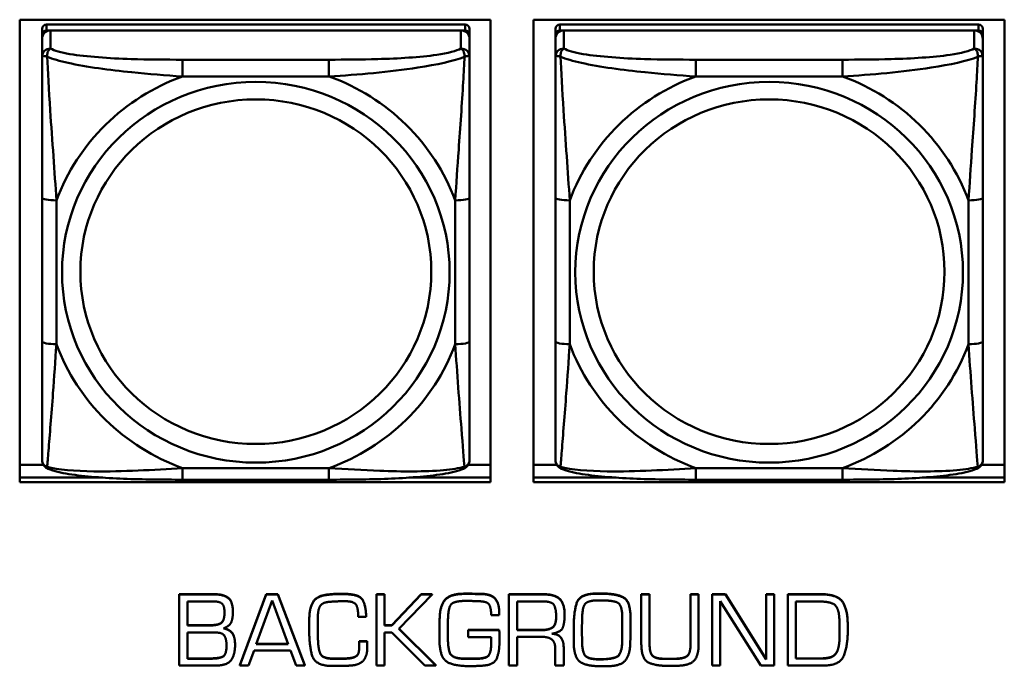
# Model space of a CAD drawing. Header units: inches. Extents: x 0.8 to 75.7, y -7.8 to 49.3.
# Tile 145 of 256: x 43.9 to 45.2, y 12.3 to 13.2. Entities that reach past the tile are written whole.
import ezdxf

# ---------------------------------------------------------------- set-up
doc = ezdxf.new("R2010")
doc.units = ezdxf.units.IN
doc.header["$MEASUREMENT"] = 0
doc.layers.add('Visible Edges(ROSSANSI)', color=7, linetype='Continuous', lineweight=50)
doc.layers.add('Visible Tangent Edges(ROSSANSI)', color=7, linetype='Continuous', lineweight=50)

msp = doc.modelspace()

# ---------------------------------------------------------------- linework, layer by layer
at = {"layer": 'Visible Edges(ROSSANSI)'}
for p, q in [((43.8714, 12.5946), (43.8714, 13.2333)), ((43.8714, 13.2333), (44.522, 13.2333)), ((44.4871, 13.2267), (43.9083, 13.2267)), ((44.522, 13.2333), (44.522, 12.5946)), ((44.5814, 12.5946), (44.5814, 13.2333)), ((44.5814, 13.2333), (45.232, 13.2333)), ((45.1964, 13.2267), (44.6176, 13.2267)), ((45.232, 13.2333), (45.232, 12.5946)), ((43.9024, 13.2209), (43.9024, 13.2127)), ((43.9024, 13.2069), (43.9024, 13.2127)), ((43.9083, 13.2185), (44.4871, 13.2185)), ((44.4812, 13.2185), (43.9142, 13.2185)), ((44.493, 13.2127), (44.493, 13.2209)), ((44.493, 13.2127), (44.493, 13.2069)), ((44.6117, 13.2209), (44.6117, 13.2127)), ((44.6117, 13.2069), (44.6117, 13.2127)), ((44.6176, 13.2185), (45.1964, 13.2185)), ((45.1905, 13.2185), (44.6235, 13.2185)), ((45.2023, 13.2127), (45.2023, 13.2209)), ((45.2023, 13.2127), (45.2023, 13.2069)), ((43.9024, 13.2069), (43.9024, 13.1819)), ((44.493, 13.1819), (44.493, 13.2069)), ((44.6117, 13.2069), (44.6117, 13.1819)), ((45.2023, 13.1819), (45.2023, 13.2069)), ((43.9024, 12.9875), (43.9024, 12.7889)), ((44.493, 12.7889), (44.493, 12.9875)), ((44.6117, 12.9875), (44.6117, 12.7889)), ((45.2023, 12.7889), (45.2023, 12.9875)), ((43.8714, 12.6184), (43.9043, 12.6184)), ((44.4911, 12.6184), (44.522, 12.6184)), ((44.5814, 12.6184), (44.6136, 12.6184)), ((45.2004, 12.6184), (45.232, 12.6184)), ((43.8714, 12.6007), (43.9864, 12.6007)), ((43.9864, 12.6007), (43.8714, 12.6007)), ((44.409, 12.6007), (44.522, 12.6007)), ((44.522, 12.6007), (44.409, 12.6007)), ((44.5814, 12.6007), (44.6957, 12.6007)), ((44.6957, 12.6007), (44.5814, 12.6007)), ((45.1184, 12.6007), (45.232, 12.6007)), ((45.232, 12.6007), (45.1184, 12.6007)), ((44.522, 12.5946), (43.8714, 12.5946)), ((44.2988, 12.5979), (44.0965, 12.5979)), ((45.232, 12.5946), (44.5814, 12.5946)), ((45.0082, 12.5979), (44.8059, 12.5979)), ((44.092, 12.4397), (44.1402, 12.4397)), ((44.092, 12.4397), (44.092, 12.4394)), ((44.1402, 12.4394), (44.092, 12.4394)), ((44.092, 12.4394), (44.092, 12.3412)), ((44.1757, 12.3416), (44.2121, 12.4397)), ((44.2121, 12.4394), (44.1757, 12.3412)), ((44.2121, 12.4397), (44.2121, 12.4394)), ((44.2121, 12.4397), (44.2281, 12.4397)), ((44.2281, 12.4394), (44.2121, 12.4394)), ((44.2281, 12.4397), (44.2281, 12.4394)), ((44.2281, 12.4397), (44.2654, 12.3416)), ((44.2654, 12.3412), (44.2281, 12.4394)), ((44.3643, 12.4397), (44.3643, 12.4394)), ((44.3643, 12.4397), (44.3757, 12.4397)), ((44.3643, 12.4394), (44.3643, 12.3412)), ((44.3757, 12.4394), (44.3643, 12.4394)), ((44.3757, 12.4397), (44.3757, 12.4394)), ((44.3757, 12.3966), (44.3757, 12.4394)), ((44.3855, 12.397), (44.4263, 12.4397)), ((44.4263, 12.4394), (44.3855, 12.3966)), ((44.3955, 12.3919), (44.4412, 12.4394)), ((44.4263, 12.4397), (44.4263, 12.4394)), ((44.4263, 12.4397), (44.4412, 12.4397)), ((44.4412, 12.4394), (44.4263, 12.4394)), ((44.4412, 12.4397), (44.4412, 12.4394)), ((44.4984, 12.4404), (44.4984, 12.44)), ((44.5105, 12.4402), (44.5105, 12.4398)), ((44.5475, 12.4397), (44.5948, 12.4397)), ((44.5475, 12.4397), (44.5475, 12.4394)), ((44.5948, 12.4394), (44.5475, 12.4394)), ((44.5475, 12.4394), (44.5475, 12.3412)), ((44.6695, 12.4408), (44.6744, 12.4408)), ((44.6744, 12.4404), (44.6695, 12.4404)), ((44.7304, 12.4397), (44.7304, 12.4394)), ((44.7304, 12.4397), (44.7418, 12.4397)), ((44.7304, 12.4394), (44.7304, 12.3706)), ((44.7418, 12.4394), (44.7304, 12.4394)), ((44.7418, 12.4397), (44.7418, 12.4394)), ((44.7418, 12.3706), (44.7418, 12.4394)), ((44.7984, 12.4397), (44.7984, 12.4394)), ((44.7984, 12.4397), (44.8096, 12.4397)), ((44.7984, 12.4394), (44.7984, 12.3706)), ((44.8096, 12.4394), (44.7984, 12.4394)), ((44.8096, 12.4397), (44.8096, 12.4394)), ((44.8096, 12.3706), (44.8096, 12.4394)), ((44.8285, 12.4397), (44.8285, 12.4394)), ((44.8285, 12.4397), (44.8467, 12.4397)), ((44.8285, 12.4394), (44.8285, 12.3412)), ((44.8467, 12.4394), (44.8285, 12.4394)), ((44.8467, 12.4397), (44.8467, 12.4394)), ((44.8467, 12.4397), (44.903, 12.3501)), ((44.903, 12.3497), (44.8467, 12.4394)), ((44.903, 12.4397), (44.903, 12.4394)), ((44.903, 12.4397), (44.9139, 12.4397)), ((44.903, 12.4394), (44.903, 12.3497)), ((44.9139, 12.4394), (44.903, 12.4394)), ((44.9139, 12.4397), (44.9139, 12.4394)), ((44.9139, 12.3412), (44.9139, 12.4394)), ((44.9328, 12.4397), (44.979, 12.4397)), ((44.9328, 12.4397), (44.9328, 12.4394)), ((44.979, 12.4394), (44.9328, 12.4394)), ((44.9328, 12.4394), (44.9328, 12.3412)), ((44.1033, 12.3966), (44.1033, 12.4297)), ((44.1033, 12.4297), (44.1389, 12.4297)), ((44.1983, 12.3709), (44.2203, 12.4312)), ((44.2203, 12.4312), (44.2425, 12.3709)), ((44.5586, 12.3899), (44.5586, 12.4297)), ((44.5586, 12.4297), (44.595, 12.4297)), ((44.6713, 12.4312), (44.6751, 12.4312)), ((44.8394, 12.43), (44.8956, 12.3412)), ((44.8394, 12.3412), (44.8394, 12.43)), ((44.9439, 12.3507), (44.9439, 12.4295)), ((44.9439, 12.4295), (44.9789, 12.4295)), ((44.166, 12.4155), (44.166, 12.4151)), ((44.3392, 12.4086), (44.3503, 12.4086)), ((44.3503, 12.409), (44.3503, 12.4086)), ((44.5229, 12.4107), (44.534, 12.4107)), ((44.534, 12.4147), (44.534, 12.4143)), ((44.534, 12.4107), (44.534, 12.4143)), ((44.6244, 12.4113), (44.6244, 12.411)), ((44.1033, 12.397), (44.1349, 12.397)), ((44.1349, 12.3966), (44.1033, 12.3966)), ((44.2716, 12.406), (44.2716, 12.4057)), ((44.2716, 12.4057), (44.2716, 12.3903)), ((44.2833, 12.4046), (44.2833, 12.4064)), ((44.2833, 12.405), (44.2835, 12.3892)), ((44.2835, 12.3889), (44.2833, 12.4046)), ((44.3757, 12.397), (44.3855, 12.397)), ((44.3855, 12.3966), (44.3757, 12.3966)), ((44.3855, 12.397), (44.3855, 12.3966)), ((44.4517, 12.4044), (44.4517, 12.4041)), ((44.4631, 12.3906), (44.4632, 12.4034)), ((44.637, 12.3947), (44.637, 12.3943)), ((44.6484, 12.389), (44.6487, 12.4071)), ((44.7041, 12.4068), (44.7041, 12.3906)), ((44.7154, 12.4077), (44.7154, 12.4073)), ((45.0156, 12.3978), (45.0156, 12.3975)), ((45.0156, 12.388), (45.0156, 12.3975)), ((44.1033, 12.3506), (44.1033, 12.3867)), ((44.1033, 12.3867), (44.1428, 12.3867)), ((44.2835, 12.3892), (44.2835, 12.3889)), ((44.2835, 12.3837), (44.2835, 12.3889)), ((44.3757, 12.3867), (44.3855, 12.3867)), ((44.3757, 12.3412), (44.3757, 12.3867)), ((44.3855, 12.3867), (44.4313, 12.3412)), ((44.4466, 12.3412), (44.3955, 12.3919)), ((44.3956, 12.392), (44.4466, 12.3416)), ((44.4515, 12.3842), (44.4515, 12.3839)), ((44.4631, 12.3908), (44.4632, 12.377)), ((44.4632, 12.3767), (44.4631, 12.3906)), ((44.4911, 12.3903), (44.4911, 12.3899)), ((44.4911, 12.3903), (44.534, 12.3903)), ((44.4911, 12.3899), (44.4911, 12.3803)), ((44.534, 12.3899), (44.4911, 12.3899)), ((44.534, 12.3903), (44.534, 12.3899)), ((44.5343, 12.385), (44.5343, 12.3846)), ((44.5586, 12.3903), (44.5911, 12.3903)), ((44.5911, 12.3899), (44.5586, 12.3899)), ((44.637, 12.3943), (44.637, 12.3886)), ((44.6484, 12.3891), (44.6485, 12.3737)), ((44.6485, 12.3733), (44.6484, 12.389)), ((44.7154, 12.3902), (44.7154, 12.3898)), ((45.0044, 12.3889), (45.0044, 12.384)), ((44.169, 12.3698), (44.169, 12.3694)), ((44.2425, 12.3709), (44.1983, 12.3709)), ((44.1984, 12.3713), (44.2424, 12.3713)), ((44.3403, 12.3748), (44.3403, 12.3744)), ((44.3403, 12.3748), (44.3514, 12.3748)), ((44.3514, 12.3744), (44.3403, 12.3744)), ((44.3403, 12.3721), (44.3403, 12.3717)), ((44.3514, 12.3748), (44.3514, 12.3744)), ((44.4911, 12.3803), (44.5229, 12.3803)), ((44.5229, 12.3803), (44.5229, 12.3717)), ((44.5343, 12.3723), (44.5343, 12.3793)), ((44.5586, 12.3808), (44.5926, 12.3808)), ((44.5586, 12.3412), (44.5586, 12.3808)), ((44.637, 12.3794), (44.637, 12.379)), ((44.704, 12.3748), (44.704, 12.3744)), ((44.1876, 12.3412), (44.1953, 12.3619)), ((44.1953, 12.3619), (44.2458, 12.3619)), ((44.2458, 12.3619), (44.2536, 12.3412)), ((44.2873, 12.357), (44.2873, 12.3566)), ((44.3517, 12.3658), (44.3517, 12.3654)), ((44.6115, 12.3637), (44.6115, 12.3412)), ((44.6231, 12.3666), (44.6231, 12.3662)), ((44.6231, 12.3412), (44.6231, 12.3662)), ((44.9987, 12.3573), (44.9987, 12.3569)), ((44.092, 12.3412), (44.143, 12.3412)), ((44.1033, 12.351), (44.1342, 12.351)), ((44.1342, 12.3506), (44.1033, 12.3506)), ((44.1757, 12.3416), (44.1757, 12.3412)), ((44.1757, 12.3412), (44.1876, 12.3412)), ((44.2536, 12.3412), (44.2654, 12.3412)), ((44.2654, 12.3416), (44.2654, 12.3412)), ((44.2995, 12.3406), (44.3134, 12.3407)), ((44.3009, 12.351), (44.3009, 12.3506)), ((44.3262, 12.3513), (44.3262, 12.3509)), ((44.3643, 12.3412), (44.3757, 12.3412)), ((44.4313, 12.3412), (44.4466, 12.3412)), ((44.4466, 12.3416), (44.4466, 12.3412)), ((44.486, 12.3509), (44.486, 12.3505)), ((44.494, 12.3507), (44.4998, 12.3507)), ((44.4998, 12.3503), (44.494, 12.3503)), ((44.5475, 12.3412), (44.5586, 12.3412)), ((44.6115, 12.3412), (44.6231, 12.3412)), ((44.7636, 12.3505), (44.7745, 12.3505)), ((44.7745, 12.3502), (44.7636, 12.3502)), ((44.8285, 12.3412), (44.8394, 12.3412)), ((44.8956, 12.3412), (44.9139, 12.3412)), ((44.9328, 12.3412), (44.9819, 12.3412)), ((44.9439, 12.3511), (44.9766, 12.3511)), ((44.9766, 12.3507), (44.9439, 12.3507)), ((44.9846, 12.3514), (44.9846, 12.351))]:
    msp.add_line(p, q, dxfattribs=at)
for centre, major_axis, start_param, end_param in [((43.9083, 13.2209), (-0.00591, 0), 4.712389, 6.283185), ((44.4871, 13.2209), (0.00591, 0), 0, 1.570796), ((44.6176, 13.2209), (-0.00591, 0), 4.712389, 6.283185), ((45.1964, 13.2209), (0.00591, 0), 0, 1.570796), ((43.9142, 13.2069), (-0.0118, 0), 4.712389, 6.283185), ((43.9083, 13.2127), (-0.00591, 0), 4.712389, 6.283185), ((44.4812, 13.2069), (0.0118, 0), 0, 1.570796), ((44.4871, 13.2127), (0.00591, 0), 0, 1.570796), ((44.6235, 13.2069), (-0.0118, 0), 4.712389, 6.283185), ((44.6176, 13.2127), (-0.00591, 0), 4.712389, 6.283185), ((45.1905, 13.2069), (0.0118, 0), 0, 1.570796), ((45.1964, 13.2127), (0.00591, 0), 0, 1.570796)]:
    msp.add_ellipse(centre, major_axis=major_axis, ratio=0.981793, start_param=start_param, end_param=end_param, dxfattribs=at)
for points, degree, knots in [([(43.9024, 13.1819), (43.9024, 13.1728), (43.9024, 13.1576), (43.9024, 13.1404), (43.9024, 13.114), (43.9024, 13.0837), (43.9024, 13.0543), (43.9024, 13.0319), (43.9024, 13.0095), (43.9024, 12.9875)], 3, [-0.7968224, -0.7968224, -0.7968224, -0.7968224, -0.6514613, -0.6514613, -0.6514613, -0.427691, -0.427691, -0.427691, -0.2569517, -0.2569517, -0.2569517, -0.2569517]), ([(44.493, 12.9875), (44.493, 13.0107), (44.493, 13.0344), (44.493, 13.0581), (44.493, 13.0892), (44.493, 13.1215), (44.493, 13.1483), (44.493, 13.1622), (44.493, 13.1742), (44.493, 13.1819)], 3, [0.2569537, 0.2569537, 0.2569537, 0.2569537, 0.4371919, 0.4371919, 0.4371919, 0.6739428, 0.6739428, 0.6739428, 0.7963818, 0.7963818, 0.7963818, 0.7963818]), ([(44.6117, 13.1819), (44.6117, 13.1728), (44.6117, 13.1576), (44.6117, 13.1404), (44.6117, 13.114), (44.6117, 13.0837), (44.6117, 13.0543), (44.6117, 13.0319), (44.6117, 13.0095), (44.6117, 12.9875)], 3, [-0.7968224, -0.7968224, -0.7968224, -0.7968224, -0.6514613, -0.6514613, -0.6514613, -0.427691, -0.427691, -0.427691, -0.2569517, -0.2569517, -0.2569517, -0.2569517]), ([(45.2023, 12.9875), (45.2023, 13.0107), (45.2023, 13.0344), (45.2023, 13.0581), (45.2023, 13.0892), (45.2023, 13.1215), (45.2023, 13.1483), (45.2023, 13.1622), (45.2023, 13.1742), (45.2023, 13.1819)], 3, [0.2569537, 0.2569537, 0.2569537, 0.2569537, 0.4371919, 0.4371919, 0.4371919, 0.6739428, 0.6739428, 0.6739428, 0.7963818, 0.7963818, 0.7963818, 0.7963818]), ([(43.9024, 12.7889), (43.9024, 12.7656), (43.9024, 12.7423), (43.9024, 12.7201), (43.9024, 12.6909), (43.9024, 12.6626), (43.9024, 12.6438), (43.9024, 12.634), (43.9024, 12.6272), (43.9024, 12.6253)], 3, [0.2569537, 0.2569537, 0.2569537, 0.2569537, 0.4371919, 0.4371919, 0.4371919, 0.6739428, 0.6739428, 0.6739428, 0.7963818, 0.7963818, 0.7963818, 0.7963818]), ([(44.493, 12.6253), (44.493, 12.6275), (44.493, 12.6367), (44.493, 12.6495), (44.493, 12.6691), (44.493, 12.6959), (44.493, 12.7236), (44.493, 12.7448), (44.493, 12.7669), (44.493, 12.7889)], 3, [-0.7968224, -0.7968224, -0.7968224, -0.7968224, -0.6514613, -0.6514613, -0.6514613, -0.427691, -0.427691, -0.427691, -0.2569517, -0.2569517, -0.2569517, -0.2569517]), ([(44.6117, 12.7889), (44.6117, 12.7656), (44.6117, 12.7423), (44.6117, 12.7201), (44.6117, 12.6909), (44.6117, 12.6626), (44.6117, 12.6438), (44.6117, 12.634), (44.6117, 12.6272), (44.6117, 12.6253)], 3, [0.2569537, 0.2569537, 0.2569537, 0.2569537, 0.4371919, 0.4371919, 0.4371919, 0.6739428, 0.6739428, 0.6739428, 0.7963818, 0.7963818, 0.7963818, 0.7963818]), ([(45.2023, 12.6253), (45.2023, 12.6275), (45.2023, 12.6367), (45.2023, 12.6495), (45.2023, 12.6691), (45.2023, 12.6959), (45.2023, 12.7236), (45.2023, 12.7448), (45.2023, 12.7669), (45.2023, 12.7889)], 3, [-0.7968224, -0.7968224, -0.7968224, -0.7968224, -0.6514613, -0.6514613, -0.6514613, -0.427691, -0.427691, -0.427691, -0.2569517, -0.2569517, -0.2569517, -0.2569517]), ([(43.9105, 12.613), (43.9094, 12.6135), (43.9083, 12.6141), (43.9063, 12.6157), (43.9055, 12.6166), (43.9041, 12.6185), (43.9036, 12.6195), (43.9029, 12.6214), (43.9027, 12.6223), (43.9025, 12.6239), (43.9024, 12.6247), (43.9024, 12.6253)], 3, [0.02510739, 0.02510739, 0.02510739, 0.02510739, 0.03073999, 0.03073999, 0.03637259, 0.03637259, 0.0420052, 0.0420052, 0.0476378, 0.0476378, 0.0532704, 0.0532704, 0.0532704, 0.0532704]), ([(44.0965, 12.5979), (44.083, 12.5979), (44.0694, 12.598), (44.0421, 12.5983), (44.0285, 12.5987), (44.0016, 12.5997), (43.9883, 12.6005), (43.9626, 12.6026), (43.9505, 12.6039), (43.9284, 12.6075), (43.9189, 12.6095), (43.9105, 12.613)], 3, [0.2569517, 0.2569517, 0.2569517, 0.2569517, 0.3597049, 0.3597049, 0.4624581, 0.4624581, 0.5652112, 0.5652112, 0.6679644, 0.6679644, 0.7707176, 0.7707176, 0.7707176, 0.7707176]), ([(44.4849, 12.613), (44.4765, 12.6096), (44.467, 12.6075), (44.4449, 12.6039), (44.4328, 12.6026), (44.4071, 12.6005), (44.3938, 12.5997), (44.3669, 12.5987), (44.3533, 12.5983), (44.3261, 12.598), (44.3124, 12.5979), (44.2988, 12.5979)], 3, [-0.7703505, -0.7703505, -0.7703505, -0.7703505, -0.6676711, -0.6676711, -0.5649918, -0.5649918, -0.4623124, -0.4623124, -0.3596331, -0.3596331, -0.2569537, -0.2569537, -0.2569537, -0.2569537]), ([(44.4849, 12.613), (44.486, 12.6135), (44.4871, 12.6141), (44.489, 12.6157), (44.4899, 12.6166), (44.4913, 12.6185), (44.4918, 12.6195), (44.4925, 12.6214), (44.4927, 12.6223), (44.4929, 12.6239), (44.493, 12.6247), (44.493, 12.6253)], 3, [0.02510739, 0.02510739, 0.02510739, 0.02510739, 0.03073999, 0.03073999, 0.03637259, 0.03637259, 0.0420052, 0.0420052, 0.0476378, 0.0476378, 0.0532704, 0.0532704, 0.0532704, 0.0532704]), ([(44.6198, 12.613), (44.6187, 12.6135), (44.6176, 12.6141), (44.6157, 12.6157), (44.6148, 12.6166), (44.6134, 12.6185), (44.6129, 12.6195), (44.6122, 12.6214), (44.612, 12.6223), (44.6118, 12.6239), (44.6117, 12.6247), (44.6117, 12.6253)], 3, [0.02510739, 0.02510739, 0.02510739, 0.02510739, 0.03073999, 0.03073999, 0.03637259, 0.03637259, 0.0420052, 0.0420052, 0.0476378, 0.0476378, 0.0532704, 0.0532704, 0.0532704, 0.0532704]), ([(44.8059, 12.5979), (44.7923, 12.5979), (44.7787, 12.598), (44.7514, 12.5983), (44.7378, 12.5987), (44.7109, 12.5997), (44.6976, 12.6005), (44.672, 12.6026), (44.6598, 12.6039), (44.6377, 12.6075), (44.6282, 12.6095), (44.6198, 12.613)], 3, [0.2569517, 0.2569517, 0.2569517, 0.2569517, 0.3597049, 0.3597049, 0.4624581, 0.4624581, 0.5652112, 0.5652112, 0.6679644, 0.6679644, 0.7707176, 0.7707176, 0.7707176, 0.7707176]), ([(45.1942, 12.613), (45.1858, 12.6096), (45.1763, 12.6075), (45.1543, 12.6039), (45.1421, 12.6026), (45.1164, 12.6005), (45.1031, 12.5997), (45.0763, 12.5987), (45.0627, 12.5983), (45.0354, 12.598), (45.0217, 12.5979), (45.0082, 12.5979)], 3, [-0.7703505, -0.7703505, -0.7703505, -0.7703505, -0.6676711, -0.6676711, -0.5649918, -0.5649918, -0.4623124, -0.4623124, -0.3596331, -0.3596331, -0.2569537, -0.2569537, -0.2569537, -0.2569537]), ([(45.1942, 12.613), (45.1953, 12.6135), (45.1964, 12.6141), (45.1984, 12.6157), (45.1992, 12.6166), (45.2006, 12.6185), (45.2011, 12.6195), (45.2018, 12.6214), (45.202, 12.6223), (45.2022, 12.6239), (45.2023, 12.6247), (45.2023, 12.6253)], 3, [0.02510739, 0.02510739, 0.02510739, 0.02510739, 0.03073999, 0.03073999, 0.03637259, 0.03637259, 0.0420052, 0.0420052, 0.0476378, 0.0476378, 0.0532704, 0.0532704, 0.0532704, 0.0532704]), ([(44.1349, 12.397), (44.146, 12.397), (44.1544, 12.4039), (44.1544, 12.4144)], 2, [0, 0, 0, 1, 1.990862, 1.990862, 1.990862]), ([(44.5911, 12.3903), (44.6025, 12.3903), (44.6126, 12.3975), (44.6127, 12.4085)], 2, [0, 0, 0, 1, 1.992612, 1.992612, 1.992612]), ([(44.1537, 12.3929), (44.163, 12.3903), (44.169, 12.3794), (44.169, 12.3698)], 2, [0.031186, 0.031186, 0.031186, 1, 2, 2, 2]), ([(44.534, 12.3903), (44.5343, 12.3876), (44.5343, 12.3848), (44.5343, 12.3846)], 2, [0, 0, 0, 1, 1.071763, 1.071763, 1.071763]), ([(44.6082, 12.3853), (44.6159, 12.3845), (44.6231, 12.3747), (44.6231, 12.3666)], 2, [0.079517, 0.079517, 0.079517, 1, 2, 2, 2]), ([(44.1342, 12.351), (44.1471, 12.351), (44.1572, 12.3564), (44.1572, 12.3691)], 2, [0, 0, 0, 1, 1.992014, 1.992014, 1.992014])]:
    msp.add_open_spline(points, degree=degree, knots=knots, dxfattribs=at)
for points in [[(44.1402, 12.4397), (44.1535, 12.4397), (44.166, 12.4295), (44.166, 12.4155)], [(44.166, 12.4151), (44.166, 12.4291), (44.1535, 12.4394), (44.1402, 12.4394)], [(44.2716, 12.406), (44.2716, 12.42), (44.2817, 12.4376), (44.2971, 12.4393)], [(44.2971, 12.4389), (44.2817, 12.4372), (44.2716, 12.4196), (44.2716, 12.4057)], [(44.2971, 12.4393), (44.2995, 12.4395), (44.3044, 12.44), (44.3069, 12.4401)], [(44.3069, 12.4398), (44.3044, 12.4396), (44.2995, 12.4391), (44.2971, 12.4389)], [(44.3069, 12.4401), (44.3092, 12.4403), (44.3142, 12.4403), (44.3166, 12.4403)], [(44.3166, 12.4399), (44.3142, 12.4399), (44.3092, 12.4399), (44.3069, 12.4398)], [(44.3166, 12.4403), (44.3367, 12.4403), (44.3493, 12.4292), (44.3503, 12.409)], [(44.3503, 12.4086), (44.3493, 12.4289), (44.3367, 12.4399), (44.3166, 12.4399)], [(44.4517, 12.4044), (44.4517, 12.4237), (44.4665, 12.4405), (44.4865, 12.4405)], [(44.4865, 12.4401), (44.4665, 12.4401), (44.4517, 12.4233), (44.4517, 12.4041)], [(44.4865, 12.4405), (44.4894, 12.4405), (44.4955, 12.4405), (44.4984, 12.4404)], [(44.4984, 12.44), (44.4955, 12.4401), (44.4894, 12.4401), (44.4865, 12.4401)], [(44.4984, 12.4404), (44.5015, 12.4404), (44.5074, 12.4402), (44.5105, 12.4402)], [(44.5105, 12.4398), (44.5074, 12.4398), (44.5015, 12.44), (44.4984, 12.44)], [(44.5105, 12.4402), (44.5234, 12.4397), (44.534, 12.4268), (44.534, 12.4147)], [(44.534, 12.4143), (44.534, 12.4264), (44.5234, 12.4394), (44.5105, 12.4398)], [(44.5948, 12.4397), (44.6105, 12.4397), (44.6244, 12.4271), (44.6244, 12.4113)], [(44.6244, 12.411), (44.6244, 12.4267), (44.6105, 12.4394), (44.5948, 12.4394)], [(44.637, 12.3947), (44.637, 12.4147), (44.6452, 12.4408), (44.6695, 12.4408)], [(44.6695, 12.4404), (44.6452, 12.4404), (44.637, 12.4143), (44.637, 12.3943)], [(44.6744, 12.4408), (44.6947, 12.4408), (44.7154, 12.4308), (44.7154, 12.4077)], [(44.7154, 12.4073), (44.7154, 12.4304), (44.6947, 12.4404), (44.6744, 12.4404)], [(44.979, 12.4397), (45.0016, 12.4397), (45.0156, 12.4184), (45.0156, 12.3978)], [(45.0156, 12.3975), (45.0156, 12.418), (45.0016, 12.4394), (44.979, 12.4394)], [(44.1389, 12.4297), (44.148, 12.4297), (44.1544, 12.4232), (44.1544, 12.4142)], [(44.2833, 12.4064), (44.2833, 12.4169), (44.2891, 12.4285), (44.3002, 12.4292)], [(44.3002, 12.4292), (44.3055, 12.4297), (44.3162, 12.43), (44.3214, 12.43)], [(44.3214, 12.43), (44.3338, 12.43), (44.3392, 12.4196), (44.3392, 12.4086)], [(44.4632, 12.4034), (44.4635, 12.4208), (44.4715, 12.4304), (44.4873, 12.4304)], [(44.4873, 12.4304), (44.4926, 12.4304), (44.503, 12.4302), (44.508, 12.4299)], [(44.508, 12.4299), (44.5183, 12.4295), (44.5229, 12.4195), (44.5229, 12.4107)], [(44.595, 12.4297), (44.6073, 12.4297), (44.6127, 12.4189), (44.6127, 12.4083)], [(44.6487, 12.4071), (44.6489, 12.4232), (44.6581, 12.4312), (44.6713, 12.4312)], [(44.6751, 12.4312), (44.6911, 12.4312), (44.7041, 12.4249), (44.7041, 12.4068)], [(44.9789, 12.4295), (44.9887, 12.4295), (45.0018, 12.4235), (45.0034, 12.4121)], [(44.1544, 12.4142), (44.1544, 12.4036), (44.146, 12.3966), (44.1349, 12.3966)], [(44.1531, 12.3927), (44.1616, 12.3956), (44.166, 12.4067), (44.166, 12.4151)], [(44.6127, 12.4083), (44.6127, 12.3971), (44.6025, 12.3899), (44.5911, 12.3899)], [(44.6069, 12.385), (44.6199, 12.3874), (44.6244, 12.4011), (44.6244, 12.411)], [(45.0034, 12.4121), (45.0041, 12.4064), (45.0044, 12.3948), (45.0044, 12.3889)], [(44.4517, 12.4041), (44.4517, 12.4007), (44.4517, 12.3938), (44.4517, 12.3906)], [(44.7151, 12.3724), (44.7154, 12.381), (44.7154, 12.3986), (44.7154, 12.4073)], [(44.1428, 12.3867), (44.1523, 12.3867), (44.1572, 12.3766), (44.1572, 12.3689)], [(44.169, 12.3694), (44.169, 12.379), (44.1629, 12.3901), (44.1531, 12.3927)], [(44.2716, 12.3903), (44.2716, 12.3893), (44.2716, 12.3874), (44.2716, 12.3864)], [(44.2716, 12.3864), (44.2716, 12.3858), (44.2716, 12.3847), (44.2716, 12.3842)], [(44.2716, 12.3842), (44.2718, 12.3686), (44.279, 12.342), (44.2995, 12.3406)], [(44.2835, 12.3841), (44.2835, 12.3817), (44.2836, 12.3766), (44.2837, 12.374)], [(44.2837, 12.3736), (44.2836, 12.3762), (44.2835, 12.3813), (44.2835, 12.3837)], [(44.4517, 12.3906), (44.4515, 12.3872), (44.4515, 12.3805), (44.4515, 12.3771)], [(44.5343, 12.3793), (44.5343, 12.3819), (44.5343, 12.3872), (44.534, 12.3899)], [(44.6231, 12.3662), (44.6231, 12.3743), (44.6156, 12.3845), (44.6069, 12.385)], [(44.637, 12.3886), (44.637, 12.3839), (44.637, 12.3741), (44.6371, 12.3693)], [(44.704, 12.3748), (44.704, 12.3788), (44.7041, 12.3869), (44.7041, 12.391)], [(44.7041, 12.3906), (44.7041, 12.3865), (44.704, 12.3784), (44.704, 12.3744)], [(44.9819, 12.3412), (45.0054, 12.3412), (45.0156, 12.3697), (45.0156, 12.388)], [(45.0041, 12.3753), (45.0042, 12.3776), (45.0044, 12.3822), (45.0044, 12.3844)], [(45.0044, 12.384), (45.0044, 12.3818), (45.0042, 12.3772), (45.0041, 12.3749)], [(44.1572, 12.3689), (44.1572, 12.3561), (44.1471, 12.3506), (44.1342, 12.3506)], [(44.143, 12.3412), (44.1582, 12.3412), (44.169, 12.3562), (44.169, 12.3694)], [(44.2837, 12.374), (44.284, 12.3691), (44.2855, 12.3603), (44.2873, 12.357)], [(44.2873, 12.3566), (44.2855, 12.3599), (44.284, 12.3687), (44.2837, 12.3736)], [(44.3403, 12.3744), (44.3403, 12.3731), (44.3403, 12.3704), (44.3404, 12.3691)], [(44.3404, 12.3691), (44.3404, 12.3675), (44.3404, 12.3648), (44.3404, 12.3634)], [(44.3514, 12.3748), (44.3514, 12.3738), (44.3515, 12.3714), (44.3515, 12.3704)], [(44.3515, 12.3701), (44.3515, 12.371), (44.3514, 12.3734), (44.3514, 12.3744)], [(44.3515, 12.3704), (44.3515, 12.3693), (44.3517, 12.3671), (44.3517, 12.3658)], [(44.3517, 12.3654), (44.3517, 12.3667), (44.3515, 12.3689), (44.3515, 12.3701)], [(44.4515, 12.3771), (44.4515, 12.3545), (44.469, 12.3404), (44.493, 12.3404)], [(44.4632, 12.377), (44.4632, 12.3682), (44.4671, 12.353), (44.478, 12.3514)], [(44.478, 12.351), (44.4671, 12.3526), (44.4632, 12.3678), (44.4632, 12.3767)], [(44.4998, 12.3507), (44.5142, 12.3507), (44.5229, 12.3582), (44.5229, 12.372)], [(44.5229, 12.3717), (44.5229, 12.3578), (44.5142, 12.3503), (44.4998, 12.3503)], [(44.5136, 12.3412), (44.5277, 12.3426), (44.5343, 12.3611), (44.5343, 12.3723)], [(44.5926, 12.3808), (44.6023, 12.3808), (44.6115, 12.3734), (44.6115, 12.3637)], [(44.6371, 12.3693), (44.6381, 12.3506), (44.6557, 12.3403), (44.6726, 12.3403)], [(44.6485, 12.3737), (44.6489, 12.3594), (44.6574, 12.3499), (44.6725, 12.3499)], [(44.6725, 12.3496), (44.6574, 12.3496), (44.6489, 12.359), (44.6485, 12.3733)], [(44.6725, 12.3499), (44.6894, 12.3499), (44.7035, 12.3568), (44.704, 12.3748)], [(44.704, 12.3744), (44.7035, 12.3565), (44.6894, 12.3496), (44.6725, 12.3496)], [(44.6815, 12.3401), (44.7004, 12.3401), (44.7146, 12.3544), (44.7151, 12.3724)], [(44.7304, 12.3706), (44.7304, 12.3492), (44.7515, 12.3406), (44.7699, 12.3406)], [(44.7418, 12.371), (44.7418, 12.3583), (44.751, 12.3505), (44.7636, 12.3505)], [(44.7636, 12.3502), (44.751, 12.3502), (44.7418, 12.3579), (44.7418, 12.3706)], [(44.7745, 12.3505), (44.7879, 12.3505), (44.7984, 12.3576), (44.7984, 12.371)], [(44.7984, 12.3706), (44.7984, 12.3572), (44.7879, 12.3502), (44.7745, 12.3502)], [(44.7811, 12.3409), (44.7979, 12.3415), (44.8096, 12.3555), (44.8096, 12.3706)], [(44.9987, 12.3573), (45.0014, 12.3607), (45.0037, 12.3701), (45.0041, 12.3753)], [(45.0041, 12.3749), (45.0037, 12.3697), (45.0014, 12.3603), (44.9987, 12.3569)], [(44.2873, 12.357), (44.2891, 12.3539), (44.2966, 12.3513), (44.3009, 12.351)], [(44.3009, 12.3506), (44.2966, 12.3509), (44.2891, 12.3535), (44.2873, 12.3566)], [(44.3262, 12.3513), (44.3328, 12.3519), (44.3402, 12.3568), (44.3404, 12.3638)], [(44.3404, 12.3634), (44.3402, 12.3565), (44.3328, 12.3515), (44.3262, 12.3509)], [(44.3296, 12.3412), (44.3414, 12.3421), (44.3517, 12.3547), (44.3517, 12.3654)], [(44.9846, 12.3514), (44.9887, 12.3517), (44.9962, 12.3542), (44.9987, 12.3573)], [(44.9987, 12.3569), (44.9962, 12.3538), (44.9887, 12.3513), (44.9846, 12.351)], [(44.3009, 12.351), (44.3025, 12.3509), (44.3058, 12.3507), (44.3073, 12.3507)], [(44.3073, 12.3503), (44.3058, 12.3503), (44.3025, 12.3505), (44.3009, 12.3506)], [(44.3073, 12.3507), (44.3121, 12.3507), (44.3216, 12.3509), (44.3262, 12.3513)], [(44.3262, 12.3509), (44.3216, 12.3505), (44.3121, 12.3503), (44.3073, 12.3503)], [(44.3134, 12.3407), (44.3175, 12.3407), (44.3256, 12.3409), (44.3296, 12.3412)], [(44.478, 12.3514), (44.48, 12.3511), (44.484, 12.3509), (44.486, 12.3509)], [(44.486, 12.3505), (44.484, 12.3505), (44.48, 12.3507), (44.478, 12.351)], [(44.486, 12.3509), (44.488, 12.3507), (44.492, 12.3507), (44.494, 12.3507)], [(44.494, 12.3503), (44.492, 12.3503), (44.488, 12.3503), (44.486, 12.3505)], [(44.493, 12.3404), (44.4983, 12.3404), (44.5085, 12.3407), (44.5136, 12.3412)], [(44.6726, 12.3403), (44.6737, 12.3403), (44.6758, 12.3403), (44.677, 12.3401)], [(44.7699, 12.3406), (44.7727, 12.3406), (44.7783, 12.3407), (44.7811, 12.3409)], [(44.9766, 12.3511), (44.9784, 12.3511), (44.9825, 12.3511), (44.9846, 12.3514)], [(44.9846, 12.351), (44.9825, 12.3507), (44.9784, 12.3507), (44.9766, 12.3507)], [(44.677, 12.3401), (44.6776, 12.3401), (44.6786, 12.3401), (44.6793, 12.3401)], [(44.6793, 12.3401), (44.6798, 12.3401), (44.6809, 12.3401), (44.6815, 12.3401)]]:
    msp.add_open_spline(points, degree=2, dxfattribs=at)
at = {"layer": 'Visible Tangent Edges(ROSSANSI)'}
for p, q in [((43.9083, 13.2185), (43.9083, 13.2267)), ((44.4871, 13.2267), (44.4871, 13.2185)), ((44.6176, 13.2185), (44.6176, 13.2267)), ((45.1964, 13.2267), (45.1964, 13.2185)), ((43.9142, 13.1935), (43.9142, 13.2185)), ((44.4812, 13.2185), (44.4812, 13.1935)), ((44.6235, 13.1935), (44.6235, 13.2185)), ((45.1905, 13.2185), (45.1905, 13.1935)), ((44.0965, 13.1781), (44.0965, 13.155)), ((44.2988, 13.1781), (44.0965, 13.1781)), ((44.2988, 13.1781), (44.2988, 13.155)), ((44.8059, 13.1781), (44.8059, 13.155)), ((45.0082, 13.1781), (44.8059, 13.1781)), ((45.0082, 13.1781), (45.0082, 13.155)), ((44.0965, 13.155), (44.2988, 13.155)), ((44.8059, 13.155), (45.0082, 13.155)), ((43.9221, 12.7851), (43.9221, 12.9837)), ((44.4733, 12.9837), (44.4733, 12.7851)), ((44.6314, 12.7851), (44.6314, 12.9837)), ((45.1826, 12.9837), (45.1826, 12.7851)), ((44.2988, 12.6139), (44.0965, 12.6139)), ((44.0965, 12.5979), (44.0965, 12.6139)), ((44.2988, 12.5979), (44.2988, 12.6139)), ((45.0082, 12.6139), (44.8059, 12.6139)), ((44.8059, 12.5979), (44.8059, 12.6139)), ((45.0082, 12.5979), (45.0082, 12.6139)), ((44.1402, 12.4397), (44.1402, 12.4394)), ((44.2971, 12.4393), (44.2971, 12.4389)), ((44.3069, 12.4401), (44.3069, 12.4398)), ((44.3166, 12.4403), (44.3166, 12.4399)), ((44.4865, 12.4405), (44.4865, 12.4401)), ((44.5948, 12.4397), (44.5948, 12.4394)), ((44.6695, 12.4408), (44.6695, 12.4404)), ((44.6744, 12.4408), (44.6744, 12.4404)), ((44.979, 12.4397), (44.979, 12.4394)), ((44.1349, 12.397), (44.1349, 12.3966)), ((44.5911, 12.3903), (44.5911, 12.3899)), ((44.2837, 12.374), (44.2837, 12.3736)), ((44.3515, 12.3704), (44.3515, 12.3701)), ((44.4632, 12.377), (44.4632, 12.3767)), ((44.6485, 12.3737), (44.6485, 12.3733)), ((45.0041, 12.3753), (45.0041, 12.3749)), ((44.1342, 12.351), (44.1342, 12.3506)), ((44.3073, 12.3507), (44.3073, 12.3503)), ((44.478, 12.3514), (44.478, 12.351)), ((44.494, 12.3507), (44.494, 12.3503)), ((44.4998, 12.3507), (44.4998, 12.3503)), ((44.6725, 12.3499), (44.6725, 12.3496)), ((44.7636, 12.3505), (44.7636, 12.3502)), ((44.7745, 12.3505), (44.7745, 12.3502)), ((44.9766, 12.3511), (44.9766, 12.3507))]:
    msp.add_line(p, q, dxfattribs=at)
for centre, major_axis, ratio, start_param, end_param in [((43.9142, 13.1819), (-0.0118, 0), 0.981793, 4.712389, 6.283185), ((44.4812, 13.1819), (0.0118, 0), 0.981793, 0, 1.570796), ((44.6235, 13.1819), (-0.0118, 0), 0.981793, 4.712389, 6.283185), ((45.1905, 13.1819), (0.0118, 0), 0.981793, 0, 1.570796), ((44.1977, 12.8844), (-0.2936, 0), 0.981793, 5.064156, 5.931419), ((44.1977, 12.8844), (0.2936, 0), 0.981793, 0.351767, 1.21903), ((44.907, 12.8844), (-0.2936, 0), 0.981793, 5.064156, 5.931419), ((44.907, 12.8844), (0.2936, 0), 0.981793, 0.351767, 1.21903), ((43.9221, 12.9875), (-0.0197, 0), 0.189952, 0, 1.570796), ((44.4733, 12.9875), (0.0197, 0), 0.189952, 4.712389, 6.283185), ((44.6314, 12.9875), (-0.0197, 0), 0.189952, 0, 1.570796), ((45.1826, 12.9875), (0.0197, 0), 0.189952, 4.712389, 6.283185), ((43.9221, 12.7889), (-0.0197, 0), 0.189952, 0, 1.570796), ((44.1977, 12.8844), (-0.2936, 0), 0.981793, 0.351767, 1.21903), ((44.1977, 12.8844), (0.2936, 0), 0.981793, 5.064156, 5.931419), ((44.4733, 12.7889), (0.0197, 0), 0.189952, 4.712389, 6.283185), ((44.6314, 12.7889), (-0.0197, 0), 0.189952, 0, 1.570796), ((44.907, 12.8844), (-0.2936, 0), 0.981793, 0.351767, 1.21903), ((44.907, 12.8844), (0.2936, 0), 0.981793, 5.064156, 5.931419), ((45.1826, 12.7889), (0.0197, 0), 0.189952, 4.712389, 6.283185)]:
    msp.add_ellipse(centre, major_axis=major_axis, ratio=ratio, start_param=start_param, end_param=end_param, dxfattribs=at)
for centre, major_axis in [((44.1977, 12.8844), (-0.2678, 0)), ((44.907, 12.8844), (-0.2678, 0)), ((44.1977, 12.8852), (-0.2424, 0)), ((44.907, 12.8852), (-0.2424, 0))]:
    msp.add_ellipse(centre, major_axis=major_axis, ratio=0.981793, dxfattribs=at)
for points, knots in [([(43.9093, 13.182), (43.9093, 13.1831), (43.9093, 13.1842), (43.9095, 13.1862), (43.9097, 13.1872), (43.9102, 13.1886), (43.9104, 13.1891), (43.9107, 13.1898), (43.9108, 13.19), (43.9111, 13.1906), (43.9113, 13.1909), (43.9119, 13.1917), (43.9123, 13.1921), (43.9132, 13.1929), (43.9137, 13.1933), (43.9142, 13.1935)], [-0.00023197, -0.00023197, -0.00023197, -0.00023197, 0.00913095, 0.00913095, 0.01983142, 0.01983142, 0.02651922, 0.02651922, 0.02986312, 0.02986312, 0.03521335, 0.03521335, 0.04377373, 0.04377373, 0.0532704, 0.0532704, 0.0532704, 0.0532704]), ([(44.0965, 13.1781), (44.0729, 13.1781), (44.0489, 13.1782), (44.0255, 13.179), (43.9948, 13.18), (43.964, 13.182), (43.9407, 13.1859), (43.9287, 13.188), (43.9191, 13.1906), (43.9142, 13.1935)], [0.2569537, 0.2569537, 0.2569537, 0.2569537, 0.4371919, 0.4371919, 0.4371919, 0.6739428, 0.6739428, 0.6739428, 0.7963818, 0.7963818, 0.7963818, 0.7963818]), ([(44.4812, 13.1935), (44.4754, 13.1901), (44.4629, 13.1871), (44.4477, 13.1848), (44.4243, 13.1814), (44.3952, 13.1797), (44.3661, 13.1789), (44.3439, 13.1782), (44.3213, 13.1781), (44.2988, 13.1781)], [-0.7968224, -0.7968224, -0.7968224, -0.7968224, -0.6514613, -0.6514613, -0.6514613, -0.427691, -0.427691, -0.427691, -0.2569517, -0.2569517, -0.2569517, -0.2569517]), ([(44.4812, 13.1935), (44.4817, 13.1933), (44.4822, 13.1929), (44.4831, 13.1921), (44.4835, 13.1917), (44.484, 13.1909), (44.4843, 13.1906), (44.4846, 13.19), (44.4847, 13.1898), (44.485, 13.1891), (44.4852, 13.1886), (44.4856, 13.1872), (44.4859, 13.1862), (44.4861, 13.1842), (44.4861, 13.1831), (44.4861, 13.182)], [-0.0532704, -0.0532704, -0.0532704, -0.0532704, -0.04377373, -0.04377373, -0.03521335, -0.03521335, -0.02986312, -0.02986312, -0.02651922, -0.02651922, -0.01983142, -0.01983142, -0.00913095, -0.00913095, 0.00023197, 0.00023197, 0.00023197, 0.00023197]), ([(44.6186, 13.182), (44.6186, 13.1831), (44.6186, 13.1842), (44.6189, 13.1862), (44.6191, 13.1872), (44.6195, 13.1886), (44.6197, 13.1891), (44.62, 13.1898), (44.6201, 13.19), (44.6204, 13.1906), (44.6207, 13.1909), (44.6212, 13.1917), (44.6216, 13.1921), (44.6225, 13.1929), (44.623, 13.1933), (44.6235, 13.1935)], [-0.00023197, -0.00023197, -0.00023197, -0.00023197, 0.00913095, 0.00913095, 0.01983142, 0.01983142, 0.02651922, 0.02651922, 0.02986312, 0.02986312, 0.03521335, 0.03521335, 0.04377373, 0.04377373, 0.0532704, 0.0532704, 0.0532704, 0.0532704]), ([(44.8059, 13.1781), (44.7822, 13.1781), (44.7582, 13.1782), (44.7349, 13.179), (44.7042, 13.18), (44.6733, 13.182), (44.65, 13.1859), (44.638, 13.188), (44.6284, 13.1906), (44.6235, 13.1935)], [0.2569537, 0.2569537, 0.2569537, 0.2569537, 0.4371919, 0.4371919, 0.4371919, 0.6739428, 0.6739428, 0.6739428, 0.7963818, 0.7963818, 0.7963818, 0.7963818]), ([(45.1905, 13.1935), (45.1847, 13.1901), (45.1723, 13.1871), (45.157, 13.1848), (45.1336, 13.1814), (45.1045, 13.1797), (45.0754, 13.1789), (45.0532, 13.1782), (45.0306, 13.1781), (45.0082, 13.1781)], [-0.7968224, -0.7968224, -0.7968224, -0.7968224, -0.6514613, -0.6514613, -0.6514613, -0.427691, -0.427691, -0.427691, -0.2569517, -0.2569517, -0.2569517, -0.2569517]), ([(45.1905, 13.1935), (45.191, 13.1933), (45.1915, 13.1929), (45.1924, 13.1921), (45.1928, 13.1917), (45.1934, 13.1909), (45.1936, 13.1906), (45.1939, 13.19), (45.194, 13.1898), (45.1943, 13.1891), (45.1945, 13.1886), (45.195, 13.1872), (45.1952, 13.1862), (45.1954, 13.1842), (45.1955, 13.1831), (45.1954, 13.182)], [-0.0532704, -0.0532704, -0.0532704, -0.0532704, -0.04377373, -0.04377373, -0.03521335, -0.03521335, -0.02986312, -0.02986312, -0.02651922, -0.02651922, -0.01983142, -0.01983142, -0.00913095, -0.00913095, 0.00023197, 0.00023197, 0.00023197, 0.00023197]), ([(43.9024, 13.1819), (43.9024, 13.1822), (43.9025, 13.1824), (43.9027, 13.1828), (43.9029, 13.1829), (43.9033, 13.183), (43.9035, 13.1831), (43.9038, 13.1831), (43.9039, 13.1831), (43.9043, 13.1832), (43.9046, 13.1832), (43.9056, 13.1831), (43.9062, 13.1829), (43.9077, 13.1826), (43.9084, 13.1823), (43.9093, 13.182)], [-0.0532704, -0.0532704, -0.0532704, -0.0532704, -0.04377373, -0.04377373, -0.03521335, -0.03521335, -0.02986312, -0.02986312, -0.02651922, -0.02651922, -0.01983142, -0.01983142, -0.00913095, -0.00913095, 0.00023197, 0.00023197, 0.00023197, 0.00023197]), ([(43.9093, 13.182), (43.9169, 13.1791), (43.9269, 13.1762), (43.964, 13.168), (43.9957, 13.1638), (44.0499, 13.1582), (44.0732, 13.1563), (44.0965, 13.155)], [-0.7478145, -0.7478145, -0.7478145, -0.7478145, -0.6493253, -0.6493253, -0.427691, -0.427691, -0.2569537, -0.2569537, -0.2569537, -0.2569537]), ([(43.9221, 12.9837), (43.9197, 13.0234), (43.9164, 13.0656), (43.9118, 13.1356), (43.9102, 13.1631), (43.9093, 13.182)], [0.2569517, 0.2569517, 0.2569517, 0.2569517, 0.5559983, 0.5559983, 0.7482818, 0.7482818, 0.7482818, 0.7482818]), ([(44.2988, 13.155), (44.3393, 13.1573), (44.3817, 13.1611), (44.4473, 13.1712), (44.4718, 13.1762), (44.4861, 13.182)], [0.2569517, 0.2569517, 0.2569517, 0.2569517, 0.5559983, 0.5559983, 0.7482818, 0.7482818, 0.7482818, 0.7482818]), ([(44.4861, 13.182), (44.4856, 13.1721), (44.485, 13.16), (44.4825, 13.1179), (44.4802, 13.0847), (44.4763, 13.0297), (44.4747, 13.0066), (44.4733, 12.9837)], [-0.7478145, -0.7478145, -0.7478145, -0.7478145, -0.6493253, -0.6493253, -0.427691, -0.427691, -0.2569537, -0.2569537, -0.2569537, -0.2569537]), ([(44.4861, 13.182), (44.487, 13.1823), (44.4877, 13.1826), (44.4892, 13.1829), (44.4898, 13.1831), (44.4907, 13.1832), (44.4911, 13.1832), (44.4915, 13.1831), (44.4916, 13.1831), (44.4919, 13.1831), (44.4921, 13.183), (44.4925, 13.1829), (44.4926, 13.1828), (44.4929, 13.1824), (44.493, 13.1822), (44.493, 13.1819)], [-0.00023197, -0.00023197, -0.00023197, -0.00023197, 0.00913095, 0.00913095, 0.01983142, 0.01983142, 0.02651922, 0.02651922, 0.02986312, 0.02986312, 0.03521335, 0.03521335, 0.04377373, 0.04377373, 0.0532704, 0.0532704, 0.0532704, 0.0532704]), ([(44.6117, 13.1819), (44.6117, 13.1822), (44.6118, 13.1824), (44.6121, 13.1828), (44.6122, 13.1829), (44.6126, 13.183), (44.6128, 13.1831), (44.6131, 13.1831), (44.6132, 13.1831), (44.6136, 13.1832), (44.614, 13.1832), (44.6149, 13.1831), (44.6155, 13.1829), (44.617, 13.1826), (44.6177, 13.1823), (44.6186, 13.182)], [-0.0532704, -0.0532704, -0.0532704, -0.0532704, -0.04377373, -0.04377373, -0.03521335, -0.03521335, -0.02986312, -0.02986312, -0.02651922, -0.02651922, -0.01983142, -0.01983142, -0.00913095, -0.00913095, 0.00023197, 0.00023197, 0.00023197, 0.00023197]), ([(44.6186, 13.182), (44.6262, 13.1791), (44.6363, 13.1762), (44.6733, 13.168), (44.705, 13.1638), (44.7593, 13.1582), (44.7825, 13.1563), (44.8059, 13.155)], [-0.7478145, -0.7478145, -0.7478145, -0.7478145, -0.6493253, -0.6493253, -0.427691, -0.427691, -0.2569537, -0.2569537, -0.2569537, -0.2569537]), ([(44.6314, 12.9837), (44.629, 13.0234), (44.6257, 13.0656), (44.6211, 13.1356), (44.6195, 13.1631), (44.6186, 13.182)], [0.2569517, 0.2569517, 0.2569517, 0.2569517, 0.5559983, 0.5559983, 0.7482818, 0.7482818, 0.7482818, 0.7482818]), ([(45.0082, 13.155), (45.0486, 13.1573), (45.091, 13.1611), (45.1567, 13.1712), (45.1811, 13.1762), (45.1954, 13.182)], [0.2569517, 0.2569517, 0.2569517, 0.2569517, 0.5559983, 0.5559983, 0.7482818, 0.7482818, 0.7482818, 0.7482818]), ([(45.1954, 13.182), (45.1949, 13.1721), (45.1943, 13.16), (45.1918, 13.1179), (45.1895, 13.0847), (45.1856, 13.0297), (45.184, 13.0066), (45.1826, 12.9837)], [-0.7478145, -0.7478145, -0.7478145, -0.7478145, -0.6493253, -0.6493253, -0.427691, -0.427691, -0.2569537, -0.2569537, -0.2569537, -0.2569537]), ([(45.1954, 13.182), (45.1963, 13.1823), (45.197, 13.1826), (45.1985, 13.1829), (45.1991, 13.1831), (45.2001, 13.1832), (45.2004, 13.1832), (45.2008, 13.1831), (45.2009, 13.1831), (45.2012, 13.1831), (45.2014, 13.183), (45.2018, 13.1829), (45.202, 13.1828), (45.2022, 13.1824), (45.2023, 13.1822), (45.2023, 13.1819)], [-0.00023197, -0.00023197, -0.00023197, -0.00023197, 0.00913095, 0.00913095, 0.01983142, 0.01983142, 0.02651922, 0.02651922, 0.02986312, 0.02986312, 0.03521335, 0.03521335, 0.04377373, 0.04377373, 0.0532704, 0.0532704, 0.0532704, 0.0532704]), ([(43.9093, 12.6157), (43.9098, 12.6207), (43.9104, 12.6283), (43.9129, 12.6589), (43.9152, 12.6881), (43.9191, 12.7396), (43.9207, 12.7621), (43.9221, 12.7851)], [-0.7478145, -0.7478145, -0.7478145, -0.7478145, -0.6493253, -0.6493253, -0.427691, -0.427691, -0.2569537, -0.2569537, -0.2569537, -0.2569537]), ([(44.4733, 12.7851), (44.4757, 12.7454), (44.479, 12.7043), (44.4836, 12.6454), (44.4852, 12.6249), (44.4861, 12.6157)], [0.2569517, 0.2569517, 0.2569517, 0.2569517, 0.5559983, 0.5559983, 0.7482818, 0.7482818, 0.7482818, 0.7482818]), ([(44.6186, 12.6157), (44.6191, 12.6207), (44.6197, 12.6283), (44.6222, 12.6589), (44.6245, 12.6881), (44.6284, 12.7396), (44.63, 12.7621), (44.6314, 12.7851)], [-0.7478145, -0.7478145, -0.7478145, -0.7478145, -0.6493253, -0.6493253, -0.427691, -0.427691, -0.2569537, -0.2569537, -0.2569537, -0.2569537]), ([(45.1826, 12.7851), (45.185, 12.7454), (45.1883, 12.7043), (45.1929, 12.6454), (45.1945, 12.6249), (45.1954, 12.6157)], [0.2569517, 0.2569517, 0.2569517, 0.2569517, 0.5559983, 0.5559983, 0.7482818, 0.7482818, 0.7482818, 0.7482818]), ([(43.9093, 12.6157), (43.9084, 12.6159), (43.9077, 12.6163), (43.9062, 12.6171), (43.9056, 12.6176), (43.9046, 12.6186), (43.9043, 12.619), (43.9039, 12.6196), (43.9038, 12.6198), (43.9035, 12.6204), (43.9033, 12.6208), (43.9029, 12.6217), (43.9027, 12.6224), (43.9025, 12.6238), (43.9024, 12.6245), (43.9024, 12.6253)], [-0.00023197, -0.00023197, -0.00023197, -0.00023197, 0.00913095, 0.00913095, 0.01983142, 0.01983142, 0.02651922, 0.02651922, 0.02986312, 0.02986312, 0.03521335, 0.03521335, 0.04377373, 0.04377373, 0.0532704, 0.0532704, 0.0532704, 0.0532704]), ([(43.9105, 12.613), (43.9103, 12.6131), (43.9101, 12.6132), (43.9097, 12.6135), (43.9095, 12.6139), (43.9093, 12.6147), (43.9093, 12.6151), (43.9093, 12.6157)], [-0.02510739, -0.02510739, -0.02510739, -0.02510739, -0.01983142, -0.01983142, -0.00913095, -0.00913095, 0.00023197, 0.00023197, 0.00023197, 0.00023197]), ([(44.0965, 12.6139), (44.0561, 12.6115), (44.0137, 12.6088), (43.9481, 12.6098), (43.9236, 12.6117), (43.9093, 12.6157)], [0.2569517, 0.2569517, 0.2569517, 0.2569517, 0.5559983, 0.5559983, 0.7482818, 0.7482818, 0.7482818, 0.7482818]), ([(44.4861, 12.6157), (44.4785, 12.6137), (44.4685, 12.6121), (44.4314, 12.6088), (44.3997, 12.609), (44.3454, 12.6111), (44.3222, 12.6124), (44.2988, 12.6139)], [-0.7478145, -0.7478145, -0.7478145, -0.7478145, -0.6493253, -0.6493253, -0.427691, -0.427691, -0.2569537, -0.2569537, -0.2569537, -0.2569537]), ([(44.4861, 12.6157), (44.4861, 12.6151), (44.4861, 12.6147), (44.4859, 12.6139), (44.4856, 12.6135), (44.4852, 12.6132), (44.4851, 12.6131), (44.4849, 12.613)], [-0.00023197, -0.00023197, -0.00023197, -0.00023197, 0.00913095, 0.00913095, 0.01983142, 0.01983142, 0.02510739, 0.02510739, 0.02510739, 0.02510739]), ([(44.493, 12.6253), (44.493, 12.6245), (44.4929, 12.6238), (44.4926, 12.6224), (44.4925, 12.6217), (44.4921, 12.6208), (44.4919, 12.6204), (44.4916, 12.6198), (44.4915, 12.6196), (44.4911, 12.619), (44.4907, 12.6186), (44.4898, 12.6176), (44.4892, 12.6171), (44.4877, 12.6163), (44.487, 12.6159), (44.4861, 12.6157)], [-0.0532704, -0.0532704, -0.0532704, -0.0532704, -0.04377373, -0.04377373, -0.03521335, -0.03521335, -0.02986312, -0.02986312, -0.02651922, -0.02651922, -0.01983142, -0.01983142, -0.00913095, -0.00913095, 0.00023197, 0.00023197, 0.00023197, 0.00023197]), ([(44.6186, 12.6157), (44.6177, 12.6159), (44.617, 12.6163), (44.6155, 12.6171), (44.6149, 12.6176), (44.614, 12.6186), (44.6136, 12.619), (44.6132, 12.6196), (44.6131, 12.6198), (44.6128, 12.6204), (44.6126, 12.6208), (44.6122, 12.6217), (44.6121, 12.6224), (44.6118, 12.6238), (44.6117, 12.6245), (44.6117, 12.6253)], [-0.00023197, -0.00023197, -0.00023197, -0.00023197, 0.00913095, 0.00913095, 0.01983142, 0.01983142, 0.02651922, 0.02651922, 0.02986312, 0.02986312, 0.03521335, 0.03521335, 0.04377373, 0.04377373, 0.0532704, 0.0532704, 0.0532704, 0.0532704]), ([(44.6198, 12.613), (44.6196, 12.6131), (44.6195, 12.6132), (44.6191, 12.6135), (44.6189, 12.6139), (44.6186, 12.6147), (44.6186, 12.6151), (44.6186, 12.6157)], [-0.02510739, -0.02510739, -0.02510739, -0.02510739, -0.01983142, -0.01983142, -0.00913095, -0.00913095, 0.00023197, 0.00023197, 0.00023197, 0.00023197]), ([(44.8059, 12.6139), (44.7654, 12.6115), (44.723, 12.6088), (44.6574, 12.6098), (44.6329, 12.6117), (44.6186, 12.6157)], [0.2569517, 0.2569517, 0.2569517, 0.2569517, 0.5559983, 0.5559983, 0.7482818, 0.7482818, 0.7482818, 0.7482818]), ([(45.1954, 12.6157), (45.1878, 12.6137), (45.1778, 12.6121), (45.1407, 12.6088), (45.109, 12.609), (45.0548, 12.6111), (45.0315, 12.6124), (45.0082, 12.6139)], [-0.7478145, -0.7478145, -0.7478145, -0.7478145, -0.6493253, -0.6493253, -0.427691, -0.427691, -0.2569537, -0.2569537, -0.2569537, -0.2569537]), ([(45.1954, 12.6157), (45.1955, 12.6151), (45.1954, 12.6147), (45.1952, 12.6139), (45.195, 12.6135), (45.1946, 12.6132), (45.1944, 12.6131), (45.1942, 12.613)], [-0.00023197, -0.00023197, -0.00023197, -0.00023197, 0.00913095, 0.00913095, 0.01983142, 0.01983142, 0.02510739, 0.02510739, 0.02510739, 0.02510739]), ([(45.2023, 12.6253), (45.2023, 12.6245), (45.2022, 12.6238), (45.202, 12.6224), (45.2018, 12.6217), (45.2014, 12.6208), (45.2012, 12.6204), (45.2009, 12.6198), (45.2008, 12.6196), (45.2004, 12.619), (45.2001, 12.6186), (45.1991, 12.6176), (45.1985, 12.6171), (45.197, 12.6163), (45.1963, 12.6159), (45.1954, 12.6157)], [-0.0532704, -0.0532704, -0.0532704, -0.0532704, -0.04377373, -0.04377373, -0.03521335, -0.03521335, -0.02986312, -0.02986312, -0.02651922, -0.02651922, -0.01983142, -0.01983142, -0.00913095, -0.00913095, 0.00023197, 0.00023197, 0.00023197, 0.00023197])]:
    msp.add_open_spline(points, degree=3, knots=knots, dxfattribs=at)

doc.saveas('drawing.dxf')
